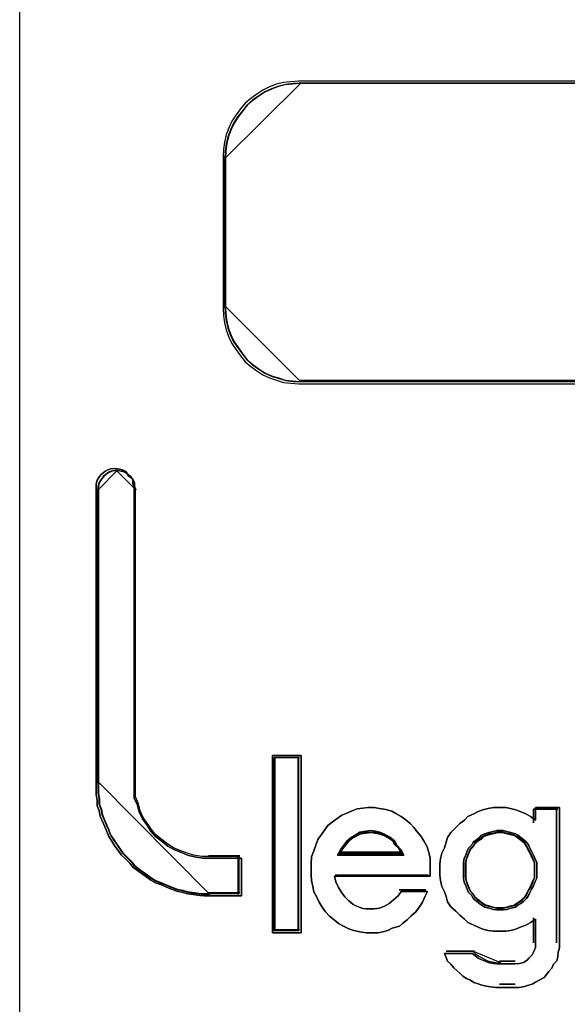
# Model space of a CAD drawing. Extents: x -543332 to -323966, y -9028 to 137422.
# Tile 234 of 250: x -345663 to -345589, y 39185 to 39317. Entities that reach past the tile are written whole.
import ezdxf

# ---------------------------------------------------------------- set-up
doc = ezdxf.new("R2010")
doc.units = 0
doc.header["$MEASUREMENT"] = 0
doc.layers.get('0').update_dxf_attribs({"color": 8})
doc.layers.add('45', color=8, linetype='Continuous')

# ---------------------------------------------------------------- blocks, each defined once
blk = doc.blocks.new('*U998')
at = {"layer": '45', "color": 59}
blk.add_lwpolyline([(139.497065, -113.498264), (157.500095, -113.498264), (157.500095, -196.493538), (139.497065, -196.493538), (139.497065, -113.498264)], close=True, dxfattribs=at)
at = {"layer": '45', "color": 3}
for points in [[(147.256832, -163.553357), (143.255859, -163.553357), (143.15554, -163.559297), (143.055221, -163.571177), (142.960803, -163.594937), (142.866384, -163.630577), (142.777867, -163.672157), (142.695251, -163.725617), (142.612635, -163.785017), (142.53592, -163.850357), (142.476909, -163.927577), (142.417898, -164.004797), (142.358886, -164.093897), (142.317578, -164.182997), (142.282171, -164.278037), (142.258567, -164.373077), (142.246765, -164.474057), (142.240863, -164.569097), (142.240863, -166.612457), (142.246765, -166.713437), (142.258567, -166.814417), (142.282171, -166.909457), (142.317578, -167.004497), (142.358886, -167.093597), (142.417898, -167.176757), (142.476909, -167.259917), (142.53592, -167.337137), (142.612635, -167.402477), (142.695251, -167.461877), (142.777867, -167.515337), (142.866384, -167.556917), (142.960803, -167.586617), (143.055221, -167.616317), (143.15554, -167.628197), (143.255859, -167.634137), (147.256832, -167.634137)], [(147.256832, -163.553357), (143.255859, -163.553357), (143.15554, -163.559297), (143.055221, -163.571177), (142.960803, -163.594937), (142.866384, -163.630577), (142.777867, -163.672157), (142.695251, -163.725617), (142.612635, -163.785017), (142.53592, -163.850357), (142.476909, -163.927577), (142.417898, -164.004797), (142.358886, -164.093897), (142.317578, -164.182997), (142.282171, -164.278037), (142.258567, -164.373077), (142.246765, -164.474057), (142.240863, -164.569097), (142.240863, -166.612457), (142.246765, -166.713437), (142.258567, -166.814417), (142.282171, -166.909457), (142.317578, -167.004497), (142.358886, -167.093597), (142.417898, -167.176757), (142.476909, -167.259917), (142.53592, -167.337137), (142.612635, -167.402477), (142.695251, -167.461877), (142.777867, -167.515337), (142.866384, -167.556917), (142.960803, -167.586617), (143.055221, -167.616317), (143.15554, -167.628197), (143.255859, -167.634137), (147.256832, -167.634137)], [(147.256832, -163.553357), (143.255859, -163.553357), (143.15554, -163.559297), (143.055221, -163.571177), (142.960803, -163.594937), (142.866384, -163.630577), (142.777867, -163.672157), (142.695251, -163.725617), (142.612635, -163.785017), (142.53592, -163.850357), (142.476909, -163.927577), (142.417898, -164.004797), (142.358886, -164.093897), (142.317578, -164.182997), (142.282171, -164.278037), (142.258567, -164.373077), (142.246765, -164.474057), (142.240863, -164.569097), (142.240863, -166.612457), (142.246765, -166.713437), (142.258567, -166.814417), (142.282171, -166.909457), (142.317578, -167.004497), (142.358886, -167.093597), (142.417898, -167.176757), (142.476909, -167.259917), (142.53592, -167.337137), (142.612635, -167.402477), (142.695251, -167.461877), (142.777867, -167.515337), (142.866384, -167.556917), (142.960803, -167.586617), (143.055221, -167.616317), (143.15554, -167.628197), (143.255859, -167.634137), (147.256832, -167.634137)], [(147.256832, -163.553357), (143.255859, -163.553357), (143.15554, -163.559297), (143.055221, -163.571177), (142.960803, -163.594937), (142.866384, -163.630577), (142.777867, -163.672157), (142.695251, -163.725617), (142.612635, -163.785017), (142.53592, -163.850357), (142.476909, -163.927577), (142.417898, -164.004797), (142.358886, -164.093897), (142.317578, -164.182997), (142.282171, -164.278037), (142.258567, -164.373077), (142.246765, -164.474057), (142.240863, -164.569097), (142.240863, -166.612457), (142.246765, -166.713437), (142.258567, -166.814417), (142.282171, -166.909457), (142.317578, -167.004497), (142.358886, -167.093597), (142.417898, -167.176757), (142.476909, -167.259917), (142.53592, -167.337137), (142.612635, -167.402477), (142.695251, -167.461877), (142.777867, -167.515337), (142.866384, -167.556917), (142.960803, -167.586617), (143.055221, -167.616317), (143.15554, -167.628197), (143.255859, -167.634137), (147.256832, -167.634137)], [(147.256832, -163.553357), (143.255859, -163.553357), (143.15554, -163.559297), (143.055221, -163.571177), (142.960803, -163.594937), (142.866384, -163.630577), (142.777867, -163.672157), (142.695251, -163.725617), (142.612635, -163.785017), (142.53592, -163.850357), (142.476909, -163.927577), (142.417898, -164.004797), (142.358886, -164.093897), (142.317578, -164.182997), (142.282171, -164.278037), (142.258567, -164.373077), (142.246765, -164.474057), (142.240863, -164.569097), (142.240863, -166.612457), (142.246765, -166.713437), (142.258567, -166.814417), (142.282171, -166.909457), (142.317578, -167.004497), (142.358886, -167.093597), (142.417898, -167.176757), (142.476909, -167.259917), (142.53592, -167.337137), (142.612635, -167.402477), (142.695251, -167.461877), (142.777867, -167.515337), (142.866384, -167.556917), (142.960803, -167.586617), (143.055221, -167.616317), (143.15554, -167.628197), (143.255859, -167.634137), (147.256832, -167.634137)], [(147.256832, -163.553357), (143.255859, -163.553357), (143.15554, -163.559297), (143.055221, -163.571177), (142.960803, -163.594937), (142.866384, -163.630577), (142.777867, -163.672157), (142.695251, -163.725617), (142.612635, -163.785017), (142.53592, -163.850357), (142.476909, -163.927577), (142.417898, -164.004797), (142.358886, -164.093897), (142.317578, -164.182997), (142.282171, -164.278037), (142.258567, -164.373077), (142.246765, -164.474057), (142.240863, -164.569097), (142.240863, -166.612457), (142.246765, -166.713437), (142.258567, -166.814417), (142.282171, -166.909457), (142.317578, -167.004497), (142.358886, -167.093597), (142.417898, -167.176757), (142.476909, -167.259917), (142.53592, -167.337137), (142.612635, -167.402477), (142.695251, -167.461877), (142.777867, -167.515337), (142.866384, -167.556917), (142.960803, -167.586617), (143.055221, -167.616317), (143.15554, -167.628197), (143.255859, -167.634137), (147.256832, -167.634137)], [(147.23619, -163.585135), (143.277057, -163.585135), (143.177787, -163.590982), (143.078517, -163.602677), (142.985086, -163.626067), (142.891655, -163.661152), (142.804064, -163.702085), (142.722312, -163.754712), (142.64056, -163.813187), (142.564647, -163.877509), (142.506253, -163.953526), (142.447858, -164.029544), (142.389464, -164.117256), (142.348588, -164.204968), (142.313552, -164.298528), (142.290194, -164.392088), (142.278515, -164.491495), (142.272676, -164.585055), (142.272676, -166.596591), (142.278515, -166.695998), (142.290194, -166.795406), (142.313552, -166.888966), (142.348588, -166.982525), (142.389464, -167.070238), (142.447858, -167.152103), (142.506253, -167.233967), (142.564647, -167.309985), (142.64056, -167.374307), (142.722312, -167.432782), (142.804064, -167.485409), (142.891655, -167.526342), (142.985086, -167.555579), (143.078517, -167.584817), (143.177787, -167.596512), (143.277057, -167.602359), (147.23619, -167.602359)], [(147.23619, -163.585135), (143.277057, -163.585135), (143.177787, -163.590982), (143.078517, -163.602677), (142.985086, -163.626067), (142.891655, -163.661152), (142.804064, -163.702085), (142.722312, -163.754712), (142.64056, -163.813187), (142.564647, -163.877509), (142.506253, -163.953526), (142.447858, -164.029544), (142.389464, -164.117256), (142.348588, -164.204968), (142.313552, -164.298528), (142.290194, -164.392088), (142.278515, -164.491495), (142.272676, -164.585055), (142.272676, -166.596591), (142.278515, -166.695998), (142.290194, -166.795406), (142.313552, -166.888966), (142.348588, -166.982525), (142.389464, -167.070238), (142.447858, -167.152103), (142.506253, -167.233967), (142.564647, -167.309985), (142.64056, -167.374307), (142.722312, -167.432782), (142.804064, -167.485409), (142.891655, -167.526342), (142.985086, -167.555579), (143.078517, -167.584817), (143.177787, -167.596512), (143.277057, -167.602359), (147.23619, -167.602359)], [(147.23619, -163.585135), (143.277057, -163.585135), (143.177787, -163.590982), (143.078517, -163.602677), (142.985086, -163.626067), (142.891655, -163.661152), (142.804064, -163.702085), (142.722312, -163.754712), (142.64056, -163.813187), (142.564647, -163.877509), (142.506253, -163.953526), (142.447858, -164.029544), (142.389464, -164.117256), (142.348588, -164.204968), (142.313552, -164.298528), (142.290194, -164.392088), (142.278515, -164.491495), (142.272676, -164.585055), (142.272676, -166.596591), (142.278515, -166.695998), (142.290194, -166.795406), (142.313552, -166.888966), (142.348588, -166.982525), (142.389464, -167.070238), (142.447858, -167.152103), (142.506253, -167.233967), (142.564647, -167.309985), (142.64056, -167.374307), (142.722312, -167.432782), (142.804064, -167.485409), (142.891655, -167.526342), (142.985086, -167.555579), (143.078517, -167.584817), (143.177787, -167.596512), (143.277057, -167.602359), (147.23619, -167.602359)], [(147.23619, -163.585135), (143.277057, -163.585135), (143.177787, -163.590982), (143.078517, -163.602677), (142.985086, -163.626067), (142.891655, -163.661152), (142.804064, -163.702085), (142.722312, -163.754712), (142.64056, -163.813187), (142.564647, -163.877509), (142.506253, -163.953526), (142.447858, -164.029544), (142.389464, -164.117256), (142.348588, -164.204968), (142.313552, -164.298528), (142.290194, -164.392088), (142.278515, -164.491495), (142.272676, -164.585055), (142.272676, -166.596591), (142.278515, -166.695998), (142.290194, -166.795406), (142.313552, -166.888966), (142.348588, -166.982525), (142.389464, -167.070238), (142.447858, -167.152103), (142.506253, -167.233967), (142.564647, -167.309985), (142.64056, -167.374307), (142.722312, -167.432782), (142.804064, -167.485409), (142.891655, -167.526342), (142.985086, -167.555579), (143.078517, -167.584817), (143.177787, -167.596512), (143.277057, -167.602359), (147.23619, -167.602359)], [(147.23619, -163.585135), (143.277057, -163.585135), (143.177787, -163.590982), (143.078517, -163.602677), (142.985086, -163.626067), (142.891655, -163.661152), (142.804064, -163.702085), (142.722312, -163.754712), (142.64056, -163.813187), (142.564647, -163.877509), (142.506253, -163.953526), (142.447858, -164.029544), (142.389464, -164.117256), (142.348588, -164.204968), (142.313552, -164.298528), (142.290194, -164.392088), (142.278515, -164.491495), (142.272676, -164.585055), (142.272676, -166.596591), (142.278515, -166.695998), (142.290194, -166.795406), (142.313552, -166.888966), (142.348588, -166.982525), (142.389464, -167.070238), (142.447858, -167.152103), (142.506253, -167.233967), (142.564647, -167.309985), (142.64056, -167.374307), (142.722312, -167.432782), (142.804064, -167.485409), (142.891655, -167.526342), (142.985086, -167.555579), (143.078517, -167.584817), (143.177787, -167.596512), (143.277057, -167.602359), (147.23619, -167.602359)], [(147.23619, -163.585135), (143.277057, -163.585135), (143.177787, -163.590982), (143.078517, -163.602677), (142.985086, -163.626067), (142.891655, -163.661152), (142.804064, -163.702085), (142.722312, -163.754712), (142.64056, -163.813187), (142.564647, -163.877509), (142.506253, -163.953526), (142.447858, -164.029544), (142.389464, -164.117256), (142.348588, -164.204968), (142.313552, -164.298528), (142.290194, -164.392088), (142.278515, -164.491495), (142.272676, -164.585055), (142.272676, -166.596591), (142.278515, -166.695998), (142.290194, -166.795406), (142.313552, -166.888966), (142.348588, -166.982525), (142.389464, -167.070238), (142.447858, -167.152103), (142.506253, -167.233967), (142.564647, -167.309985), (142.64056, -167.374307), (142.722312, -167.432782), (142.804064, -167.485409), (142.891655, -167.526342), (142.985086, -167.555579), (143.078517, -167.584817), (143.177787, -167.596512), (143.277057, -167.602359), (147.23619, -167.602359)]]:
    blk.add_lwpolyline(points, dxfattribs=at)
for points in [[(143.288014, -163.57719), (143.186612, -163.583137), (143.085211, -163.59503), (142.989775, -163.618817), (142.894338, -163.654497), (142.804867, -163.696124), (142.72136, -163.749644), (142.637853, -163.809111), (142.560311, -163.874525), (142.500663, -163.951832), (142.441015, -164.029139), (142.381367, -164.11834), (142.339614, -164.20754), (142.303825, -164.302687), (142.279966, -164.397834), (142.268036, -164.498928), (142.262072, -164.594075), (143.288014, -163.57719)], [(153.316796, -163.57719), (143.266806, -163.57719), (153.316796, -163.57719)], [(142.262072, -164.575538), (142.262072, -166.606659), (142.262072, -164.575538)], [(142.262072, -166.585474), (142.268036, -166.686766), (142.279966, -166.788057), (142.303825, -166.88339), (142.339614, -166.978723), (142.381367, -167.068097), (142.441015, -167.151514), (142.500663, -167.23493), (142.560311, -167.312388), (142.637853, -167.37793), (142.72136, -167.437513), (142.804867, -167.491137), (142.894338, -167.532846), (142.989775, -167.562637), (143.085211, -167.592429), (143.186612, -167.604345), (143.288014, -167.610304), (142.262072, -166.585474)], [(153.316796, -167.591767), (143.266806, -167.591767), (153.316796, -167.591767)]]:
    blk.add_lwpolyline(points, close=True, dxfattribs=at)
at = {"layer": '45', "color": 7}
for points in [[(140.951571, -168.854955), (140.999944, -168.890412), (141.02413, -168.937688), (141.02413, -168.984964), (141.04227, -169.032239), (141.04227, -173.027041), (141.04227, -173.127502), (141.04227, -173.227963), (141.084596, -173.322515), (141.108783, -173.417066), (141.151109, -173.505709), (141.211575, -173.588441), (141.265994, -173.671174), (141.32646, -173.742087), (141.417159, -173.813001), (141.495765, -173.872096), (141.574371, -173.919371), (141.677163, -173.960738), (141.761816, -173.996195), (141.852515, -174.019832), (141.9674, -174.037561), (142.070192, -174.037561), (142.487408, -174.037561), (142.487408, -174.545775), (142.070192, -174.545775), (141.98554, -174.545775), (141.925074, -174.539866), (141.834375, -174.528047), (141.761816, -174.516228), (141.70135, -174.4985), (141.616697, -174.480771), (141.556231, -174.457133), (141.477625, -174.427586), (141.411113, -174.398039), (141.32646, -174.368491), (141.265994, -174.333034), (141.211575, -174.291668), (141.151109, -174.250302), (141.084596, -174.203026), (141.02413, -174.15575), (140.981804, -174.102565), (140.927385, -174.04938), (140.866919, -173.990285), (140.824592, -173.93119), (140.782266, -173.872096), (140.73994, -173.807092), (140.697614, -173.742087), (140.673427, -173.677083), (140.643194, -173.612079), (140.612961, -173.541165), (140.582728, -173.470252), (140.570635, -173.399338), (140.540402, -173.328424), (140.540402, -173.251601), (140.528309, -173.180688), (140.528309, -173.103865), (140.528309, -173.027041), (140.528309, -169.032239), (140.528309, -168.984964), (140.540402, -168.937688), (140.570635, -168.890412), (140.600868, -168.854955), (140.643194, -168.819498), (140.685521, -168.795861), (140.7218, -168.784042), (140.782266, -168.778132), (140.824592, -168.784042), (140.885058, -168.795861), (140.927385, -168.819498), (140.951571, -168.854955)], [(141.332351, -173.719166), (141.273849, -173.649034), (141.221197, -173.567213), (141.162695, -173.485392), (141.121743, -173.397726), (141.098342, -173.304217), (141.057391, -173.210707), (141.057391, -173.111353), (141.057391, -173.011999), (141.057391, -169.061217), (141.03984, -169.014462), (141.03984, -168.967707), (141.016439, -168.920952), (140.969637, -168.885886), (140.946236, -168.85082), (140.905285, -168.827443), (140.846782, -168.815754), (140.805831, -168.80991), (140.747329, -168.815754), (140.712227, -168.827443), (140.671276, -168.85082), (140.630324, -168.885886), (140.601073, -168.920952), (140.571822, -168.967707), (140.560121, -169.014462), (140.560121, -169.061217), (140.560121, -173.011999), (140.560121, -173.087976), (140.560121, -173.163952), (140.571822, -173.234085), (140.571822, -173.310061), (140.601073, -173.380193), (140.612773, -173.450326), (140.642024, -173.520458), (140.671276, -173.59059), (140.700527, -173.654878), (140.723928, -173.719166), (140.764879, -173.783454), (140.805831, -173.847742), (140.846782, -173.906185), (140.887734, -173.964629), (140.946236, -174.023072), (140.998888, -174.075671), (141.03984, -174.12827), (141.098342, -174.175025), (141.162695, -174.22178), (141.221197, -174.262691), (141.273849, -174.303601), (141.332351, -174.338667), (141.414255, -174.367889), (141.478607, -174.397111), (141.55466, -174.426332), (141.613162, -174.44971), (141.695066, -174.467243), (141.753568, -174.484776), (141.823771, -174.496465), (141.911524, -174.508153), (141.970026, -174.513998), (142.05193, -174.513998), (142.455596, -174.513998), (142.455596, -174.011383), (142.05193, -174.011383), (141.952476, -174.011383), (141.841321, -173.99385), (141.753568, -173.970473), (141.671665, -173.935407), (141.572211, -173.894496), (141.496158, -173.847742), (141.420105, -173.789298), (141.332351, -173.719166)], [(143.293316, -172.652357), (143.293316, -175.043625), (142.906268, -175.043625), (142.906268, -172.652357), (143.293316, -172.652357)], [(143.293316, -175.043625), (143.293316, -172.652357), (142.906268, -172.652357), (142.906268, -175.043625), (143.293316, -175.043625)], [(143.293316, -172.652357), (142.906268, -172.652357), (142.906268, -175.043625), (143.293316, -175.043625), (143.293316, -172.652357)], [(143.293316, -175.043625), (143.293316, -172.652357), (142.906268, -172.652357), (142.906268, -175.043625), (143.293316, -175.043625)], [(142.927476, -172.67619), (142.927476, -175.019792), (142.927476, -172.67619)], [(142.927476, -172.67619), (143.269457, -172.67619), (142.927476, -172.67619)], [(143.261504, -175.011848), (143.261504, -172.684135), (142.93808, -172.684135), (142.93808, -175.011848), (143.261504, -175.011848)], [(143.261504, -172.684135), (142.93808, -172.684135), (142.93808, -175.011848), (143.261504, -175.011848), (143.261504, -172.684135)], [(143.261504, -175.011848), (143.261504, -172.684135), (142.93808, -172.684135), (142.93808, -175.011848), (143.261504, -175.011848)], [(143.250899, -172.67619), (143.250899, -175.019792), (143.250899, -172.67619)], [(144.350829, -173.366268), (144.436023, -173.378423), (144.515131, -173.402733), (144.569899, -173.433119), (144.642922, -173.475661), (144.703775, -173.518203), (144.764628, -173.566822), (144.81331, -173.621518), (144.855907, -173.682292), (144.910675, -173.743066), (144.953272, -173.809917), (144.989783, -173.882846), (145.014124, -173.961852), (145.03238, -174.03478), (145.03238, -174.113786), (145.03238, -174.198869), (145.03238, -174.277875), (143.742301, -174.277875), (143.760557, -174.356881), (143.797068, -174.42981), (143.839665, -174.502738), (143.882262, -174.557435), (143.93703, -174.612131), (143.991797, -174.654673), (144.022224, -174.672905), (144.064821, -174.691137), (144.089162, -174.703292), (144.125674, -174.715447), (144.16827, -174.721524), (144.210867, -174.721524), (144.235209, -174.721524), (144.277806, -174.721524), (144.350829, -174.709369), (144.417767, -174.68506), (144.47862, -174.648595), (144.539473, -174.599976), (144.600325, -174.54528), (144.642922, -174.484506), (144.995869, -174.484506), (144.959357, -174.557435), (144.92893, -174.630363), (144.886334, -174.697215), (144.837651, -174.757988), (144.770713, -174.818762), (144.722031, -174.867381), (144.661178, -174.916), (144.618581, -174.952464), (144.521217, -174.982851), (144.460364, -175.013238), (144.393426, -175.03147), (144.332573, -175.043625), (144.235209, -175.043625), (144.16827, -175.043625), (144.083077, -175.03147), (144.003968, -175.013238), (143.93703, -174.988929), (143.864006, -174.952464), (143.797068, -174.916), (143.736216, -174.867381), (143.675363, -174.818762), (143.620595, -174.757988), (143.577998, -174.697215), (143.535401, -174.630363), (143.504975, -174.563512), (143.462378, -174.490584), (143.450207, -174.417655), (143.431952, -174.338649), (143.425866, -174.259643), (143.425866, -174.180637), (143.425866, -174.101631), (143.431952, -174.016548), (143.462378, -173.937542), (143.492804, -173.858536), (143.517146, -173.785608), (143.565828, -173.718756), (143.608425, -173.657983), (143.651022, -173.597209), (143.711874, -173.54859), (143.778813, -173.499971), (143.839665, -173.457429), (143.906603, -173.427042), (143.979627, -173.396655), (144.046565, -173.372346), (144.125674, -173.360191), (144.192612, -173.354114), (144.277806, -173.354114), (144.350829, -173.366268)], [(144.350829, -173.366268), (144.277806, -173.354114), (144.192612, -173.354114), (144.125674, -173.360191), (144.046565, -173.372346), (143.979627, -173.396655), (143.906603, -173.427042), (143.839665, -173.457429), (143.778813, -173.499971), (143.711874, -173.54859), (143.651022, -173.597209), (143.608425, -173.657983), (143.565828, -173.718756), (143.517146, -173.785608), (143.492804, -173.858536), (143.462378, -173.937542), (143.431952, -174.016548), (143.425866, -174.101631), (143.425866, -174.180637), (143.425866, -174.259643), (143.431952, -174.338649), (143.450207, -174.417655), (143.462378, -174.490584), (143.504975, -174.563512), (143.535401, -174.630363), (143.577998, -174.697215), (143.620595, -174.757988), (143.675363, -174.818762), (143.736216, -174.867381), (143.797068, -174.916), (143.864006, -174.952464), (143.93703, -174.988929), (144.003968, -175.013238), (144.083077, -175.03147), (144.16827, -175.043625), (144.235209, -175.043625), (144.332573, -175.043625), (144.393426, -175.03147), (144.460364, -175.013238), (144.521217, -174.982851), (144.618581, -174.952464), (144.661178, -174.916), (144.722031, -174.867381), (144.770713, -174.818762), (144.837651, -174.757988), (144.886334, -174.697215), (144.92893, -174.630363), (144.959357, -174.557435), (144.995869, -174.484506), (144.642922, -174.484506), (144.600325, -174.54528), (144.539473, -174.599976), (144.47862, -174.648595), (144.417767, -174.68506), (144.350829, -174.709369), (144.277806, -174.721524), (144.235209, -174.721524), (144.210867, -174.721524), (144.16827, -174.721524), (144.125674, -174.715447), (144.089162, -174.703292), (144.064821, -174.691137), (144.022224, -174.672905), (143.991797, -174.654673), (143.93703, -174.612131), (143.882262, -174.557435), (143.839665, -174.502738), (143.797068, -174.42981), (143.760557, -174.356881), (143.742301, -174.277875), (145.03238, -174.277875), (145.03238, -174.198869), (145.03238, -174.113786), (145.03238, -174.03478), (145.014124, -173.961852), (144.989783, -173.882846), (144.953272, -173.809917), (144.910675, -173.743066), (144.855907, -173.682292), (144.81331, -173.621518), (144.764628, -173.566822), (144.703775, -173.518203), (144.642922, -173.475661), (144.569899, -173.433119), (144.515131, -173.402733), (144.436023, -173.378423), (144.350829, -173.366268)], [(144.192612, -173.354114), (144.125674, -173.360191), (144.046565, -173.372346), (143.979627, -173.396655), (143.906603, -173.427042), (143.839665, -173.457429), (143.778813, -173.499971), (143.711874, -173.54859), (143.651022, -173.597209), (143.608425, -173.657983), (143.565828, -173.718756), (143.517146, -173.785608), (143.492804, -173.858536), (143.462378, -173.937542), (143.431952, -174.016548), (143.425866, -174.101631), (143.425866, -174.180637), (143.425866, -174.259643), (143.431952, -174.338649), (143.450207, -174.417655), (143.462378, -174.490584), (143.504975, -174.563512), (143.535401, -174.630363), (143.577998, -174.697215), (143.620595, -174.757988), (143.675363, -174.818762), (143.736216, -174.867381), (143.797068, -174.916), (143.864006, -174.952464), (143.93703, -174.988929), (144.003968, -175.013238), (144.083077, -175.03147), (144.16827, -175.043625), (144.235209, -175.043625), (144.332573, -175.043625), (144.393426, -175.03147), (144.460364, -175.013238), (144.521217, -174.982851), (144.618581, -174.952464), (144.661178, -174.916), (144.722031, -174.867381), (144.770713, -174.818762), (144.837651, -174.757988), (144.886334, -174.697215), (144.92893, -174.630363), (144.959357, -174.557435), (144.995869, -174.484506), (144.642922, -174.484506), (144.600325, -174.54528), (144.539473, -174.599976), (144.47862, -174.648595), (144.417767, -174.68506), (144.350829, -174.709369), (144.277806, -174.721524), (144.235209, -174.721524), (144.210867, -174.721524), (144.16827, -174.721524), (144.125674, -174.715447), (144.089162, -174.703292), (144.064821, -174.691137), (144.022224, -174.672905), (143.991797, -174.654673), (143.93703, -174.612131), (143.882262, -174.557435), (143.839665, -174.502738), (143.797068, -174.42981), (143.760557, -174.356881), (143.742301, -174.277875), (145.03238, -174.277875), (145.03238, -174.198869), (145.03238, -174.113786), (145.03238, -174.03478), (145.014124, -173.961852), (144.989783, -173.882846), (144.953272, -173.809917), (144.910675, -173.743066), (144.855907, -173.682292), (144.81331, -173.621518), (144.764628, -173.566822), (144.703775, -173.518203), (144.642922, -173.475661), (144.569899, -173.433119), (144.515131, -173.402733), (144.436023, -173.378423), (144.350829, -173.366268), (144.277806, -173.354114), (144.192612, -173.354114)], [(143.882262, -174.557435), (143.839665, -174.502738), (143.797068, -174.42981), (143.760557, -174.356881), (143.742301, -174.277875), (145.03238, -174.277875), (145.03238, -174.198869), (145.03238, -174.113786), (145.03238, -174.03478), (145.014124, -173.961852), (144.989783, -173.882846), (144.953272, -173.809917), (144.910675, -173.743066), (144.855907, -173.682292), (144.81331, -173.621518), (144.764628, -173.566822), (144.703775, -173.518203), (144.642922, -173.475661), (144.569899, -173.433119), (144.515131, -173.402733), (144.436023, -173.378423), (144.350829, -173.366268), (144.277806, -173.354114), (144.192612, -173.354114), (144.125674, -173.360191), (144.046565, -173.372346), (143.979627, -173.396655), (143.906603, -173.427042), (143.839665, -173.457429), (143.778813, -173.499971), (143.711874, -173.54859), (143.651022, -173.597209), (143.608425, -173.657983), (143.565828, -173.718756), (143.517146, -173.785608), (143.492804, -173.858536), (143.462378, -173.937542), (143.431952, -174.016548), (143.425866, -174.101631), (143.425866, -174.180637), (143.425866, -174.259643), (143.431952, -174.338649), (143.450207, -174.417655), (143.462378, -174.490584), (143.504975, -174.563512), (143.535401, -174.630363), (143.577998, -174.697215), (143.620595, -174.757988), (143.675363, -174.818762), (143.736216, -174.867381), (143.797068, -174.916), (143.864006, -174.952464), (143.93703, -174.988929), (144.003968, -175.013238), (144.083077, -175.03147), (144.16827, -175.043625), (144.235209, -175.043625), (144.332573, -175.043625), (144.393426, -175.03147), (144.460364, -175.013238), (144.521217, -174.982851), (144.618581, -174.952464), (144.661178, -174.916), (144.722031, -174.867381), (144.770713, -174.818762), (144.837651, -174.757988), (144.886334, -174.697215), (144.92893, -174.630363), (144.959357, -174.557435), (144.995869, -174.484506), (144.642922, -174.484506), (144.600325, -174.54528), (144.539473, -174.599976), (144.47862, -174.648595), (144.417767, -174.68506), (144.350829, -174.709369), (144.277806, -174.721524), (144.235209, -174.721524), (144.210867, -174.721524), (144.16827, -174.721524), (144.125674, -174.715447), (144.089162, -174.703292), (144.064821, -174.691137), (144.022224, -174.672905), (143.991797, -174.654673), (143.93703, -174.612131), (143.882262, -174.557435)], [(145.681928, -175.383531), (145.730587, -175.407547), (145.773163, -175.42556), (145.81574, -175.443573), (145.888727, -175.455581), (145.931304, -175.461585), (145.97388, -175.461585), (146.174597, -175.461585), (146.23542, -175.455581), (146.290161, -175.443573), (146.338819, -175.413552), (146.363149, -175.383531), (146.405725, -175.341501), (146.430054, -175.293468), (146.454384, -175.23943), (146.454384, -175.185392), (146.454384, -174.861166), (146.387478, -174.903195), (146.320573, -174.93922), (146.247585, -174.969241), (146.186761, -174.993258), (146.113773, -175.011271), (146.05295, -175.023279), (145.97388, -175.023279), (145.888727, -175.023279), (145.81574, -175.011271), (145.742752, -174.993258), (145.681928, -174.969241), (145.621105, -174.93922), (145.542035, -174.903195), (145.493376, -174.861166), (145.432553, -174.807128), (145.377812, -174.75309), (145.310907, -174.693049), (145.26833, -174.627002), (145.250083, -174.554952), (145.225754, -174.488906), (145.18926, -174.416856), (145.171013, -174.338801), (145.164931, -174.266751), (145.164931, -174.188696), (145.164931, -174.116646), (145.171013, -174.038592), (145.18926, -173.966541), (145.225754, -173.894491), (145.250083, -173.822441), (145.26833, -173.756394), (145.310907, -173.690348), (145.377812, -173.624302), (145.432553, -173.570264), (145.493376, -173.522231), (145.542035, -173.474197), (145.621105, -173.438172), (145.681928, -173.408151), (145.742752, -173.384134), (145.81574, -173.366122), (145.888727, -173.354114), (145.97388, -173.354114), (146.05295, -173.354114), (146.113773, -173.366122), (146.186761, -173.384134), (146.247585, -173.408151), (146.320573, -173.438172), (146.387478, -173.474197), (146.454384, -173.522231), (146.454384, -173.354114), (146.776747, -173.354114), (146.776747, -175.185392), (146.776747, -175.245434), (146.7585, -175.305476), (146.752418, -175.365518), (146.740253, -175.419556), (146.697677, -175.467589), (146.673347, -175.521627), (146.630771, -175.563656), (146.600359, -175.605686), (146.569948, -175.647715), (146.509125, -175.677736), (146.454384, -175.707757), (146.405725, -175.737778), (146.344902, -175.755791), (146.302326, -175.767799), (146.23542, -175.779807), (146.174597, -175.779807), (145.97388, -175.779807), (145.919139, -175.779807), (145.846151, -175.773803), (145.79141, -175.761795), (145.730587, -175.749786), (145.681928, -175.731774), (145.621105, -175.713761), (145.578529, -175.68374), (145.523788, -175.659724), (145.475129, -175.629703), (145.438635, -175.593677), (145.396059, -175.557652), (145.353483, -175.515623), (145.310907, -175.467589), (145.26833, -175.42556), (145.250083, -175.377526), (145.225754, -175.323489), (145.602858, -175.323489), (145.639352, -175.35351), (145.681928, -175.383531)], [(146.776747, -175.185392), (146.776747, -173.354114), (146.454384, -173.354114), (146.454384, -173.522231), (146.387478, -173.474197), (146.320573, -173.438172), (146.247585, -173.408151), (146.186761, -173.384134), (146.113773, -173.366122), (146.05295, -173.354114), (145.97388, -173.354114), (145.888727, -173.354114), (145.81574, -173.366122), (145.742752, -173.384134), (145.681928, -173.408151), (145.621105, -173.438172), (145.542035, -173.474197), (145.493376, -173.522231), (145.432553, -173.570264), (145.377812, -173.624302), (145.310907, -173.690348), (145.26833, -173.756394), (145.250083, -173.822441), (145.225754, -173.894491), (145.18926, -173.966541), (145.171013, -174.038592), (145.164931, -174.116646), (145.164931, -174.188696), (145.164931, -174.266751), (145.171013, -174.338801), (145.18926, -174.416856), (145.225754, -174.488906), (145.250083, -174.554952), (145.26833, -174.627002), (145.310907, -174.693049), (145.377812, -174.75309), (145.432553, -174.807128), (145.493376, -174.861166), (145.542035, -174.903195), (145.621105, -174.93922), (145.681928, -174.969241), (145.742752, -174.993258), (145.81574, -175.011271), (145.888727, -175.023279), (145.97388, -175.023279), (146.05295, -175.023279), (146.113773, -175.011271), (146.186761, -174.993258), (146.247585, -174.969241), (146.320573, -174.93922), (146.387478, -174.903195), (146.454384, -174.861166), (146.454384, -175.185392), (146.454384, -175.23943), (146.430054, -175.293468), (146.405725, -175.341501), (146.363149, -175.383531), (146.338819, -175.413552), (146.290161, -175.443573), (146.23542, -175.455581), (146.174597, -175.461585), (145.97388, -175.461585), (145.931304, -175.461585), (145.888727, -175.455581), (145.81574, -175.443573), (145.773163, -175.42556), (145.730587, -175.407547), (145.681928, -175.383531), (145.639352, -175.35351), (145.602858, -175.323489), (145.225754, -175.323489), (145.250083, -175.377526), (145.26833, -175.42556), (145.310907, -175.467589), (145.353483, -175.515623), (145.396059, -175.557652), (145.438635, -175.593677), (145.475129, -175.629703), (145.523788, -175.659724), (145.578529, -175.68374), (145.621105, -175.713761), (145.681928, -175.731774), (145.730587, -175.749786), (145.79141, -175.761795), (145.846151, -175.773803), (145.919139, -175.779807), (145.97388, -175.779807), (146.174597, -175.779807), (146.23542, -175.779807), (146.302326, -175.767799), (146.344902, -175.755791), (146.405725, -175.737778), (146.454384, -175.707757), (146.509125, -175.677736), (146.569948, -175.647715), (146.600359, -175.605686), (146.630771, -175.563656), (146.673347, -175.521627), (146.697677, -175.467589), (146.740253, -175.419556), (146.752418, -175.365518), (146.7585, -175.305476), (146.776747, -175.245434), (146.776747, -175.185392)], [(146.426813, -173.375299), (146.426813, -173.560668), (146.426813, -173.375299)], [(146.426813, -173.375299), (146.755539, -173.375299), (146.426813, -173.375299)], [(146.734331, -173.375299), (146.734331, -175.17868), (146.734331, -173.375299)], [(144.677144, -173.997611), (144.639284, -173.925075), (144.582492, -173.859793), (144.550941, -173.801764), (144.48784, -173.750989), (144.424738, -173.714721), (144.355326, -173.685706), (144.292225, -173.671199), (144.235433, -173.663946), (144.166022, -173.671199), (144.08399, -173.685706), (144.033508, -173.714721), (143.970407, -173.750989), (143.913615, -173.801764), (143.869444, -173.859793), (143.825273, -173.925075), (143.781102, -173.997611), (144.677144, -173.997611)], [(144.235433, -173.663946), (144.292225, -173.671199), (144.355326, -173.685706), (144.424738, -173.714721), (144.48784, -173.750989), (144.550941, -173.801764), (144.582492, -173.859793), (144.639284, -173.925075), (144.677144, -173.997611), (143.781102, -173.997611), (143.825273, -173.925075), (143.869444, -173.859793), (143.913615, -173.801764), (143.970407, -173.750989), (144.033508, -173.714721), (144.08399, -173.685706), (144.166022, -173.671199), (144.235433, -173.663946)], [(144.235433, -173.663946), (144.292225, -173.671199), (144.355326, -173.685706), (144.424738, -173.714721), (144.48784, -173.750989), (144.550941, -173.801764), (144.582492, -173.859793), (144.639284, -173.925075), (144.677144, -173.997611), (143.781102, -173.997611), (143.825273, -173.925075), (143.869444, -173.859793), (143.913615, -173.801764), (143.970407, -173.750989), (144.033508, -173.714721), (144.08399, -173.685706), (144.166022, -173.671199), (144.235433, -173.663946)], [(144.677144, -173.997611), (143.781102, -173.997611), (143.825273, -173.925075), (143.869444, -173.859793), (143.913615, -173.801764), (143.970407, -173.750989), (144.033508, -173.714721), (144.08399, -173.685706), (144.166022, -173.671199), (144.235433, -173.663946), (144.292225, -173.671199), (144.355326, -173.685706), (144.424738, -173.714721), (144.48784, -173.750989), (144.550941, -173.801764), (144.582492, -173.859793), (144.639284, -173.925075), (144.677144, -173.997611)], [(144.653285, -173.973778), (144.617441, -173.911028), (144.563674, -173.854554), (144.533803, -173.804354), (144.474062, -173.76043), (144.414321, -173.729055), (144.348606, -173.703956), (144.288864, -173.691406), (144.235097, -173.685131), (144.169382, -173.691406), (144.091719, -173.703956), (144.043926, -173.729055), (143.984185, -173.76043), (143.930418, -173.804354), (143.888599, -173.854554), (143.84678, -173.911028), (143.804961, -173.973778), (144.653285, -173.973778)], [(144.645332, -173.965833), (144.61016, -173.907114), (144.557401, -173.854266), (144.52809, -173.80729), (144.469469, -173.766187), (144.410848, -173.736827), (144.346365, -173.713339), (144.287744, -173.701595), (144.234985, -173.695723), (144.170502, -173.701595), (144.094295, -173.713339), (144.047398, -173.736827), (143.988777, -173.766187), (143.936018, -173.80729), (143.894984, -173.854266), (143.853949, -173.907114), (143.812914, -173.965833), (144.645332, -173.965833)], [(146.469229, -174.198869), (146.469229, -174.142889), (146.469229, -174.093129), (146.444196, -174.037148), (146.42542, -173.993608), (146.400387, -173.943848), (146.375353, -173.900307), (146.356578, -173.856767), (146.331544, -173.819447), (146.293994, -173.788346), (146.256444, -173.757246), (146.212635, -173.726146), (146.181343, -173.707486), (146.118759, -173.688826), (146.062433, -173.676386), (146.018624, -173.663946), (145.974815, -173.663946), (145.931007, -173.663946), (145.887198, -173.676386), (145.824614, -173.688826), (145.768288, -173.707486), (145.724479, -173.726146), (145.699446, -173.757246), (145.655637, -173.788346), (145.611828, -173.819447), (145.593053, -173.856767), (145.549244, -173.900307), (145.530469, -173.943848), (145.511693, -173.993608), (145.492918, -174.037148), (145.480401, -174.093129), (145.480401, -174.142889), (145.480401, -174.198869), (145.480401, -174.25485), (145.480401, -174.30461), (145.492918, -174.36059), (145.511693, -174.410351), (145.530469, -174.453891), (145.549244, -174.497431), (145.593053, -174.540972), (145.611828, -174.578292), (145.655637, -174.615612), (145.699446, -174.646713), (145.724479, -174.671593), (145.768288, -174.696473), (145.824614, -174.708913), (145.887198, -174.727573), (145.931007, -174.733793), (145.974815, -174.733793), (146.018624, -174.733793), (146.062433, -174.727573), (146.118759, -174.708913), (146.181343, -174.696473), (146.212635, -174.671593), (146.256444, -174.646713), (146.293994, -174.615612), (146.331544, -174.578292), (146.356578, -174.540972), (146.375353, -174.497431), (146.400387, -174.453891), (146.42542, -174.410351), (146.444196, -174.36059), (146.469229, -174.30461), (146.469229, -174.25485), (146.469229, -174.198869)], [(145.974815, -173.663946), (146.018624, -173.663946), (146.062433, -173.676386), (146.118759, -173.688826), (146.181343, -173.707486), (146.212635, -173.726146), (146.256444, -173.757246), (146.293994, -173.788346), (146.331544, -173.819447), (146.356578, -173.856767), (146.375353, -173.900307), (146.400387, -173.943848), (146.42542, -173.993608), (146.444196, -174.037148), (146.469229, -174.093129), (146.469229, -174.142889), (146.469229, -174.198869), (146.469229, -174.25485), (146.469229, -174.30461), (146.444196, -174.36059), (146.42542, -174.410351), (146.400387, -174.453891), (146.375353, -174.497431), (146.356578, -174.540972), (146.331544, -174.578292), (146.293994, -174.615612), (146.256444, -174.646713), (146.212635, -174.671593), (146.181343, -174.696473), (146.118759, -174.708913), (146.062433, -174.727573), (146.018624, -174.733793), (145.974815, -174.733793), (145.931007, -174.733793), (145.887198, -174.727573), (145.824614, -174.708913), (145.768288, -174.696473), (145.724479, -174.671593), (145.699446, -174.646713), (145.655637, -174.615612), (145.611828, -174.578292), (145.593053, -174.540972), (145.549244, -174.497431), (145.530469, -174.453891), (145.511693, -174.410351), (145.492918, -174.36059), (145.480401, -174.30461), (145.480401, -174.25485), (145.480401, -174.198869), (145.480401, -174.142889), (145.480401, -174.093129), (145.492918, -174.037148), (145.511693, -173.993608), (145.530469, -173.943848), (145.549244, -173.900307), (145.593053, -173.856767), (145.611828, -173.819447), (145.655637, -173.788346), (145.699446, -173.757246), (145.724479, -173.726146), (145.768288, -173.707486), (145.824614, -173.688826), (145.887198, -173.676386), (145.931007, -173.663946), (145.974815, -173.663946)], [(146.444196, -174.037148), (146.469229, -174.093129), (146.469229, -174.142889), (146.469229, -174.198869), (146.469229, -174.25485), (146.469229, -174.30461), (146.444196, -174.36059), (146.42542, -174.410351), (146.400387, -174.453891), (146.375353, -174.497431), (146.356578, -174.540972), (146.331544, -174.578292), (146.293994, -174.615612), (146.256444, -174.646713), (146.212635, -174.671593), (146.181343, -174.696473), (146.118759, -174.708913), (146.062433, -174.727573), (146.018624, -174.733793), (145.974815, -174.733793), (145.931007, -174.733793), (145.887198, -174.727573), (145.824614, -174.708913), (145.768288, -174.696473), (145.724479, -174.671593), (145.699446, -174.646713), (145.655637, -174.615612), (145.611828, -174.578292), (145.593053, -174.540972), (145.549244, -174.497431), (145.530469, -174.453891), (145.511693, -174.410351), (145.492918, -174.36059), (145.480401, -174.30461), (145.480401, -174.25485), (145.480401, -174.198869), (145.480401, -174.142889), (145.480401, -174.093129), (145.492918, -174.037148), (145.511693, -173.993608), (145.530469, -173.943848), (145.549244, -173.900307), (145.593053, -173.856767), (145.611828, -173.819447), (145.655637, -173.788346), (145.699446, -173.757246), (145.724479, -173.726146), (145.768288, -173.707486), (145.824614, -173.688826), (145.887198, -173.676386), (145.931007, -173.663946), (145.974815, -173.663946), (146.018624, -173.663946), (146.062433, -173.676386), (146.118759, -173.688826), (146.181343, -173.707486), (146.212635, -173.726146), (146.256444, -173.757246), (146.293994, -173.788346), (146.331544, -173.819447), (146.356578, -173.856767), (146.375353, -173.900307), (146.400387, -173.943848), (146.42542, -173.993608), (146.444196, -174.037148)], [(145.974815, -174.70996), (146.01651, -174.70996), (146.058205, -174.704002), (146.111812, -174.686127), (146.171376, -174.67421), (146.201158, -174.650377), (146.242853, -174.626544), (146.278591, -174.596752), (146.31433, -174.561002), (146.338155, -174.525252), (146.356024, -174.483544), (146.37985, -174.441836), (146.403675, -174.400128), (146.421545, -174.352461), (146.44537, -174.298837), (146.44537, -174.25117), (146.44537, -174.197545), (146.44537, -174.143921), (146.44537, -174.096254), (146.421545, -174.042629), (146.403675, -174.000921), (146.37985, -173.953255), (146.356024, -173.911546), (146.338155, -173.869838), (146.31433, -173.834088), (146.278591, -173.804297), (146.242853, -173.774505), (146.201158, -173.744714), (146.171376, -173.726839), (146.111812, -173.708964), (146.058205, -173.697047), (146.01651, -173.685131), (145.974815, -173.685131), (145.933121, -173.685131), (145.891426, -173.697047), (145.831862, -173.708964), (145.778255, -173.726839), (145.73656, -173.744714), (145.712734, -173.774505), (145.671039, -173.804297), (145.629345, -173.834088), (145.611476, -173.869838), (145.569781, -173.911546), (145.551912, -173.953255), (145.534043, -174.000921), (145.516173, -174.042629), (145.504261, -174.096254), (145.504261, -174.143921), (145.504261, -174.197545), (145.504261, -174.25117), (145.504261, -174.298837), (145.516173, -174.352461), (145.534043, -174.400128), (145.551912, -174.441836), (145.569781, -174.483544), (145.611476, -174.525252), (145.629345, -174.561002), (145.671039, -174.596752), (145.712734, -174.626544), (145.73656, -174.650377), (145.778255, -174.67421), (145.831862, -174.686127), (145.891426, -174.704002), (145.933121, -174.70996), (145.974815, -174.70996)], [(146.437417, -174.198869), (146.437417, -174.146215), (146.437417, -174.09941), (146.413994, -174.046755), (146.396427, -174.005802), (146.373004, -173.958997), (146.349581, -173.918044), (146.332014, -173.87709), (146.308591, -173.841987), (146.273457, -173.812734), (146.238323, -173.783481), (146.197333, -173.754229), (146.168054, -173.736677), (146.109497, -173.719125), (146.056795, -173.707424), (146.015805, -173.695723), (145.974815, -173.695723), (145.933825, -173.695723), (145.892835, -173.707424), (145.834278, -173.719125), (145.781577, -173.736677), (145.740587, -173.754229), (145.717164, -173.783481), (145.676174, -173.812734), (145.635184, -173.841987), (145.617617, -173.87709), (145.576627, -173.918044), (145.559059, -173.958997), (145.541492, -174.005802), (145.523925, -174.046755), (145.512214, -174.09941), (145.512214, -174.146215), (145.512214, -174.198869), (145.512214, -174.251524), (145.512214, -174.298328), (145.523925, -174.350983), (145.541492, -174.397788), (145.559059, -174.438741), (145.576627, -174.479695), (145.617617, -174.520649), (145.635184, -174.555752), (145.676174, -174.590855), (145.717164, -174.620108), (145.740587, -174.64351), (145.781577, -174.666912), (145.834278, -174.678613), (145.892835, -174.696165), (145.933825, -174.702015), (145.974815, -174.702015), (146.015805, -174.702015), (146.056795, -174.696165), (146.109497, -174.678613), (146.168054, -174.666912), (146.197333, -174.64351), (146.238323, -174.620108), (146.273457, -174.590855), (146.308591, -174.555752), (146.332014, -174.520649), (146.349581, -174.479695), (146.373004, -174.438741), (146.396427, -174.397788), (146.413994, -174.350983), (146.437417, -174.298328), (146.437417, -174.251524), (146.437417, -174.198869)], [(143.804961, -173.955241), (144.653285, -173.955241), (143.804961, -173.955241)], [(143.751941, -174.265073), (145.008521, -174.265073), (143.751941, -174.265073)], [(144.616171, -174.463683), (144.974058, -174.463683), (144.616171, -174.463683)], [(146.426813, -174.842367), (146.426813, -175.17868), (146.426813, -174.842367)], [(142.927476, -175.001255), (143.269457, -175.001255), (142.927476, -175.001255)], [(145.247112, -175.29255), (145.628858, -175.29255), (145.247112, -175.29255)], [(145.60765, -175.29255), (145.644677, -175.32594), (145.687876, -175.359329), (145.737245, -175.386041), (145.780444, -175.406075), (145.823642, -175.426108), (145.897697, -175.439464), (145.940895, -175.446142), (145.984094, -175.446142), (145.60765, -175.29255)], [(145.965537, -175.427605), (146.177618, -175.427605), (145.965537, -175.427605)], [(146.177618, -175.737437), (145.965537, -175.737437), (146.177618, -175.737437)]]:
    blk.add_lwpolyline(points, close=True, dxfattribs=at)
at = {"layer": '45', "color": 1}
for points in [[(141.32646, -173.742087), (141.265994, -173.671174), (141.211575, -173.588441), (141.151109, -173.505709), (141.108783, -173.417066), (141.084596, -173.322515), (141.04227, -173.227963), (141.04227, -173.127502), (141.04227, -173.027041), (141.04227, -169.032239), (141.02413, -168.984964), (141.02413, -168.937688), (140.999944, -168.890412), (140.951571, -168.854955), (140.927385, -168.819498), (140.885058, -168.795861), (140.824592, -168.784042), (140.782266, -168.778132), (140.7218, -168.784042), (140.685521, -168.795861), (140.643194, -168.819498), (140.600868, -168.854955), (140.570635, -168.890412), (140.540402, -168.937688), (140.528309, -168.984964), (140.528309, -169.032239), (140.528309, -173.027041), (140.528309, -173.103865), (140.528309, -173.180688), (140.540402, -173.251601), (140.540402, -173.328424), (140.570635, -173.399338), (140.582728, -173.470252), (140.612961, -173.541165), (140.643194, -173.612079), (140.673427, -173.677083), (140.697614, -173.742087), (140.73994, -173.807092), (140.782266, -173.872096), (140.824592, -173.93119), (140.866919, -173.990285), (140.927385, -174.04938), (140.981804, -174.102565), (141.02413, -174.15575), (141.084596, -174.203026), (141.151109, -174.250302), (141.211575, -174.291668), (141.265994, -174.333034), (141.32646, -174.368491), (141.411113, -174.398039), (141.477625, -174.427586), (141.556231, -174.457133), (141.616697, -174.480771), (141.70135, -174.4985), (141.761816, -174.516228), (141.834375, -174.528047), (141.925074, -174.539866), (141.98554, -174.545775), (142.070192, -174.545775), (142.487408, -174.545775), (142.487408, -174.037561), (142.070192, -174.037561), (141.9674, -174.037561), (141.852515, -174.019832), (141.761816, -173.996195), (141.677163, -173.960738), (141.574371, -173.919371), (141.495765, -173.872096), (141.417159, -173.813001), (141.32646, -173.742087)], [(140.817269, -168.801965), (140.75415, -168.808247), (140.716278, -168.82081), (140.672095, -168.845937), (140.627911, -168.883627), (140.596352, -168.921316), (140.564792, -168.971569), (140.552168, -169.021822), (140.552168, -169.072075), (140.817269, -168.801965)], [(141.069116, -169.072075), (141.05025, -169.021822), (141.05025, -168.971569), (141.025097, -168.921316), (140.974789, -168.883627), (140.949635, -168.845937), (140.905616, -168.82081), (140.842732, -168.808247), (140.798712, -168.801965), (141.069116, -169.072075)], [(140.552168, -169.05089), (140.552168, -173.023096), (140.552168, -169.05089)], [(141.047908, -169.05089), (141.047908, -173.023096), (141.047908, -169.05089)], [(143.293316, -172.652357), (142.906268, -172.652357), (142.906268, -175.043625), (143.293316, -175.043625), (143.293316, -172.652357)], [(143.261504, -172.684135), (142.93808, -172.684135), (142.93808, -175.011848), (143.261504, -175.011848), (143.261504, -172.684135)], [(140.552168, -173.001911), (140.552168, -173.078934), (140.552168, -173.155957), (140.563999, -173.227054), (140.563999, -173.304077), (140.593576, -173.375175), (140.605407, -173.446273), (140.634984, -173.517371), (140.664561, -173.588469), (140.694138, -173.653642), (140.717799, -173.718815), (140.759207, -173.783988), (140.800615, -173.849161), (140.842023, -173.908409), (140.88343, -173.967657), (140.942584, -174.026905), (140.995823, -174.080229), (141.037231, -174.133552), (141.096385, -174.180951), (141.161454, -174.228349), (141.220608, -174.269823), (141.273847, -174.311297), (141.333001, -174.346846), (141.415816, -174.37647), (141.480886, -174.406094), (141.557786, -174.435718), (141.61694, -174.459417), (141.699755, -174.477192), (141.758909, -174.494966), (141.829894, -174.506816), (141.918625, -174.518665), (141.977779, -174.52459), (142.060595, -174.52459), (140.552168, -173.001911)], [(145.03238, -174.277875), (145.03238, -174.198869), (145.03238, -174.113786), (145.03238, -174.03478), (145.014124, -173.961852), (144.989783, -173.882846), (144.953272, -173.809917), (144.910675, -173.743066), (144.855907, -173.682292), (144.81331, -173.621518), (144.764628, -173.566822), (144.703775, -173.518203), (144.642922, -173.475661), (144.569899, -173.433119), (144.515131, -173.402733), (144.436023, -173.378423), (144.350829, -173.366268), (144.277806, -173.354114), (144.192612, -173.354114), (144.125674, -173.360191), (144.046565, -173.372346), (143.979627, -173.396655), (143.906603, -173.427042), (143.839665, -173.457429), (143.778813, -173.499971), (143.711874, -173.54859), (143.651022, -173.597209), (143.608425, -173.657983), (143.565828, -173.718756), (143.517146, -173.785608), (143.492804, -173.858536), (143.462378, -173.937542), (143.431952, -174.016548), (143.425866, -174.101631), (143.425866, -174.180637), (143.425866, -174.259643), (143.431952, -174.338649), (143.450207, -174.417655), (143.462378, -174.490584), (143.504975, -174.563512), (143.535401, -174.630363), (143.577998, -174.697215), (143.620595, -174.757988), (143.675363, -174.818762), (143.736216, -174.867381), (143.797068, -174.916), (143.864006, -174.952464), (143.93703, -174.988929), (144.003968, -175.013238), (144.083077, -175.03147), (144.16827, -175.043625), (144.235209, -175.043625), (144.332573, -175.043625), (144.393426, -175.03147), (144.460364, -175.013238), (144.521217, -174.982851), (144.618581, -174.952464), (144.661178, -174.916), (144.722031, -174.867381), (144.770713, -174.818762), (144.837651, -174.757988), (144.886334, -174.697215), (144.92893, -174.630363), (144.959357, -174.557435), (144.995869, -174.484506), (144.642922, -174.484506), (144.600325, -174.54528), (144.539473, -174.599976), (144.47862, -174.648595), (144.417767, -174.68506), (144.350829, -174.709369), (144.277806, -174.721524), (144.235209, -174.721524), (144.210867, -174.721524), (144.16827, -174.721524), (144.125674, -174.715447), (144.089162, -174.703292), (144.064821, -174.691137), (144.022224, -174.672905), (143.991797, -174.654673), (143.93703, -174.612131), (143.882262, -174.557435), (143.839665, -174.502738), (143.797068, -174.42981), (143.760557, -174.356881), (143.742301, -174.277875), (145.03238, -174.277875)], [(144.677144, -173.997611), (143.781102, -173.997611), (143.825273, -173.925075), (143.869444, -173.859793), (143.913615, -173.801764), (143.970407, -173.750989), (144.033508, -173.714721), (144.08399, -173.685706), (144.166022, -173.671199), (144.235433, -173.663946), (144.292225, -173.671199), (144.355326, -173.685706), (144.424738, -173.714721), (144.48784, -173.750989), (144.550941, -173.801764), (144.582492, -173.859793), (144.639284, -173.925075), (144.677144, -173.997611)], [(145.974815, -173.663946), (146.018624, -173.663946), (146.062433, -173.676386), (146.118759, -173.688826), (146.181343, -173.707486), (146.212635, -173.726146), (146.256444, -173.757246), (146.293994, -173.788346), (146.331544, -173.819447), (146.356578, -173.856767), (146.375353, -173.900307), (146.400387, -173.943848), (146.42542, -173.993608), (146.444196, -174.037148), (146.469229, -174.093129), (146.469229, -174.142889), (146.469229, -174.198869), (146.469229, -174.25485), (146.469229, -174.30461), (146.444196, -174.36059), (146.42542, -174.410351), (146.400387, -174.453891), (146.375353, -174.497431), (146.356578, -174.540972), (146.331544, -174.578292), (146.293994, -174.615612), (146.256444, -174.646713), (146.212635, -174.671593), (146.181343, -174.696473), (146.118759, -174.708913), (146.062433, -174.727573), (146.018624, -174.733793), (145.974815, -174.733793), (145.931007, -174.733793), (145.887198, -174.727573), (145.824614, -174.708913), (145.768288, -174.696473), (145.724479, -174.671593), (145.699446, -174.646713), (145.655637, -174.615612), (145.611828, -174.578292), (145.593053, -174.540972), (145.549244, -174.497431), (145.530469, -174.453891), (145.511693, -174.410351), (145.492918, -174.36059), (145.480401, -174.30461), (145.480401, -174.25485), (145.480401, -174.198869), (145.480401, -174.142889), (145.480401, -174.093129), (145.492918, -174.037148), (145.511693, -173.993608), (145.530469, -173.943848), (145.549244, -173.900307), (145.593053, -173.856767), (145.611828, -173.819447), (145.655637, -173.788346), (145.699446, -173.757246), (145.724479, -173.726146), (145.768288, -173.707486), (145.824614, -173.688826), (145.887198, -173.676386), (145.931007, -173.663946), (145.974815, -173.663946)], [(142.042037, -174.002907), (142.463549, -174.002907), (142.042037, -174.002907)], [(142.444991, -174.002907), (142.444991, -174.52459), (142.444991, -174.002907)], [(142.042037, -174.503405), (142.463549, -174.503405), (142.042037, -174.503405)]]:
    blk.add_lwpolyline(points, close=True, dxfattribs=at)

msp = doc.modelspace()

# ---------------------------------------------------------------- block references
at = {"xscale": 10, "yscale": 10, "zscale": 10}
msp.add_blockref('*U998', (-347057.52, 40944.6), dxfattribs=at)

doc.saveas('drawing.dxf')
